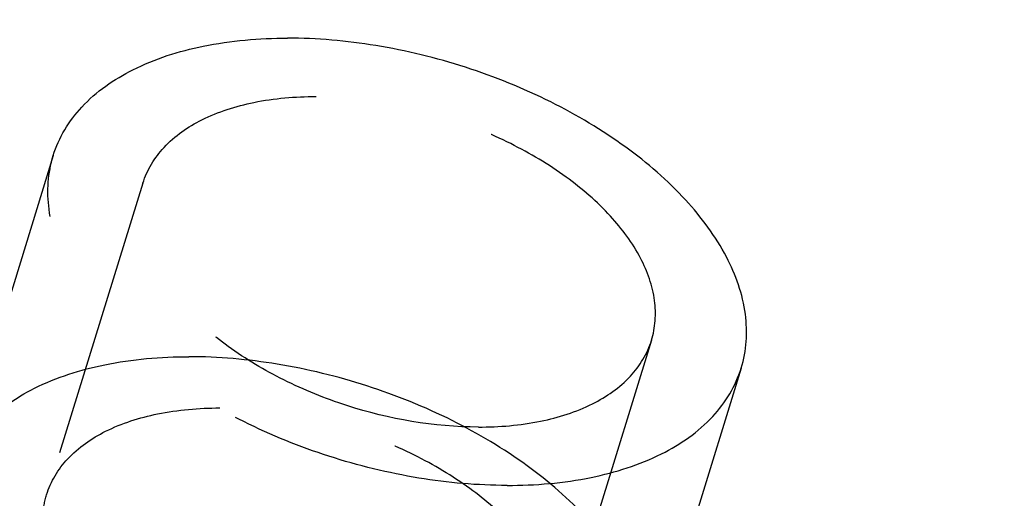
# Model space of a CAD drawing. Header units: millimetres. Extents: x 0 to 410, y 0 to 287.
# Tile 18 of 57: x 292.76 to 300.62, y 139.46 to 143.28. Entities that reach past the tile are written whole.
import ezdxf

# ---------------------------------------------------------------- set-up
doc = ezdxf.new("R2010")
doc.units = ezdxf.units.MM
doc.header["$LTSCALE"] = 22.55
doc.linetypes.add('HIDDEN', pattern=[0.2, 0.1, -0.1])
doc.layers.get('0').update_dxf_attribs({"linetype": 'CONTINUOUS'})
doc.layers.add('DEFAULT_2', color=8, linetype='HIDDEN')

msp = doc.modelspace()

# ---------------------------------------------------------------- linework, layer by layer
at = {"color": 7, "linetype": 'Continuous'}
for p, q in [((293.02316, 142.19892), (292.23644, 139.65311)), ((298.51683, 140.50125), (297.73011, 137.95543))]:
    msp.add_line(p, q, dxfattribs=at)
for points, knots in [([(321.67313, 153.21242), (321.35316, 152.17699), (320.4707, 150.10806), (318.5751, 147.21865), (316.13489, 144.54127), (313.23563, 142.16739), (309.97474, 140.1759), (305.35396, 138.14606), (301.61076, 137.33385), (299.13278, 137.19186)], [0, 0, 0, 0, 0.1113734, 0.2295065, 0.3536056, 0.4821962, 0.6133572, 0.7449266, 1, 1, 1, 1]), ([(293.02321, 142.199), (293.06745, 142.34213), (293.24034, 142.62521), (293.67456, 142.92245), (294.24406, 143.10155), (294.66792, 143.13721), (294.893, 143.13721)], [0, 0, 0, 0, 0.2022296, 0.4300755, 0.6961796, 1, 1, 1, 1]), ([(298.51677, 140.50117), (298.5592, 140.63843), (298.57884, 140.95373), (298.40869, 141.42423), (298.07106, 141.87798), (297.58931, 142.29381), (296.99317, 142.64887), (296.31952, 142.9214), (295.61126, 143.09427), (295.12893, 143.13721), (294.893, 143.13721)], [0, 0, 0, 0, 0.0863703, 0.1829364, 0.2950491, 0.4229025, 0.5631559, 0.7103883, 0.8581619, 1, 1, 1, 1]), ([(292.23647, 139.6531), (292.28069, 139.79624), (292.45357, 140.07935), (292.8878, 140.37661), (293.45731, 140.55573), (293.8812, 140.5914), (294.10628, 140.5914)], [0, 0, 0, 0, 0.2022292, 0.4300731, 0.6961771, 1, 1, 1, 1]), ([(297.73008, 137.95544), (297.7725, 138.0927), (297.7921, 138.40801), (297.62193, 138.87849), (297.28429, 139.33222), (296.80254, 139.74804), (296.2064, 140.10308), (295.53276, 140.3756), (294.82453, 140.54846), (294.34221, 140.5914), (294.10628, 140.5914)], [0, 0, 0, 0, 0.0863707, 0.1829384, 0.2950525, 0.4229066, 0.5631597, 0.7103911, 0.8581632, 1, 1, 1, 1])]:
    msp.add_open_spline(points, degree=3, knots=knots, dxfattribs=at)
at = {"layer": 'DEFAULT_2', "color": 8, "linetype": 'HIDDEN'}
for p, q in [((293.73972, 141.97748), (292.97052, 139.48835)), ((297.80026, 140.72268), (297.03106, 138.23355))]:
    msp.add_line(p, q, dxfattribs=at)
for points, knots in [([(321.51913, 153.05701), (321.18823, 151.98622), (320.26362, 149.84715), (318.26373, 146.87576), (315.68357, 144.14235), (311.58836, 140.94058), (306.8074, 138.62827), (301.76095, 137.41164), (298.02908, 137.09351), (294.47373, 137.38098), (291.22512, 138.26876), (288.40688, 139.73325), (286.13491, 141.73068), (284.51483, 144.18816), (283.62555, 146.9982), (283.49969, 150.02997), (283.90597, 152.05324), (284.21616, 153.05701)], [0, 0, 0, 0, 0.0611225, 0.1261055, 0.1944426, 0.2652146, 0.4088474, 0.4794579, 0.5475443, 0.6122183, 0.6730102, 0.7300082, 0.7839529, 0.8362124, 0.8885488, 0.9427034, 1, 1, 1, 1]), ([(293.73981, 141.97775), (293.77252, 142.08352), (293.90038, 142.29269), (294.2213, 142.51233), (294.6422, 142.64464), (294.95545, 142.671), (295.12178, 142.671)], [0, 0, 0, 0, 0.2022312, 0.4300794, 0.6961989, 1, 1, 1, 1]), ([(297.80017, 140.72242), (297.83155, 140.82387), (297.84615, 141.05692), (297.72044, 141.40472), (297.47091, 141.74014), (297.11489, 142.04751), (296.67402, 142.31009), (296.01597, 142.57621), (295.47682, 142.671), (295.12178, 142.671)], [0, 0, 0, 0, 0.0864435, 0.1830879, 0.295293, 0.4232543, 0.5636307, 0.7109889, 1, 1, 1, 1]), ([(296.64699, 139.56295), (296.41105, 139.56295), (295.92872, 139.6059), (295.22046, 139.77876), (294.54681, 140.05129), (293.95067, 140.40635), (293.46892, 140.82219), (293.13129, 141.27594), (292.96115, 141.74644), (292.98078, 142.06174), (293.02321, 142.199)], [0, 0, 0, 0, 0.1418381, 0.2896117, 0.4368441, 0.5770975, 0.7049509, 0.8170636, 0.9136297, 1, 1, 1, 1]), ([(296.4182, 140.02916), (296.06316, 140.02916), (295.52402, 140.12395), (294.86596, 140.39007), (294.42509, 140.65265), (294.06907, 140.96003), (293.81954, 141.29545), (293.69383, 141.64324), (293.70844, 141.87629), (293.73981, 141.97775)], [0, 0, 0, 0, 0.2890111, 0.4363693, 0.5767457, 0.704707, 0.8169121, 0.9135565, 1, 1, 1, 1]), ([(296.4182, 140.02916), (296.58453, 140.02916), (296.89778, 140.05552), (297.31868, 140.18784), (297.63961, 140.40748), (297.76747, 140.61664), (297.80017, 140.72242)], [0, 0, 0, 0, 0.3038011, 0.5699206, 0.7977688, 1, 1, 1, 1]), ([(296.64699, 139.56295), (296.87206, 139.56295), (297.29592, 139.59862), (297.86542, 139.77772), (298.29964, 140.07495), (298.47253, 140.35803), (298.51677, 140.50117)], [0, 0, 0, 0, 0.3038204, 0.5699245, 0.7977704, 1, 1, 1, 1]), ([(292.97053, 139.48835), (293.0032, 139.59416), (293.13101, 139.8034), (293.45195, 140.02313), (293.87291, 140.1555), (294.18622, 140.18187), (294.35258, 140.18187)], [0, 0, 0, 0, 0.2022298, 0.43007, 0.6961887, 1, 1, 1, 1]), ([(297.03106, 138.23355), (297.06239, 138.33501), (297.07691, 138.56805), (296.95112, 138.91581), (296.70154, 139.25118), (296.34552, 139.5585), (295.90467, 139.82103), (295.24667, 140.0871), (294.70758, 140.18187), (294.35258, 140.18187)], [0, 0, 0, 0, 0.086445, 0.1830959, 0.2953069, 0.4232709, 0.5636461, 0.711, 1, 1, 1, 1])]:
    msp.add_open_spline(points, degree=3, knots=knots, dxfattribs=at)
msp.add_open_spline([(292.94055, 139.32441), (292.94414, 139.37985), (292.95414, 139.43527), (292.97053, 139.48835)], degree=3, dxfattribs=at)

doc.saveas('drawing.dxf')
